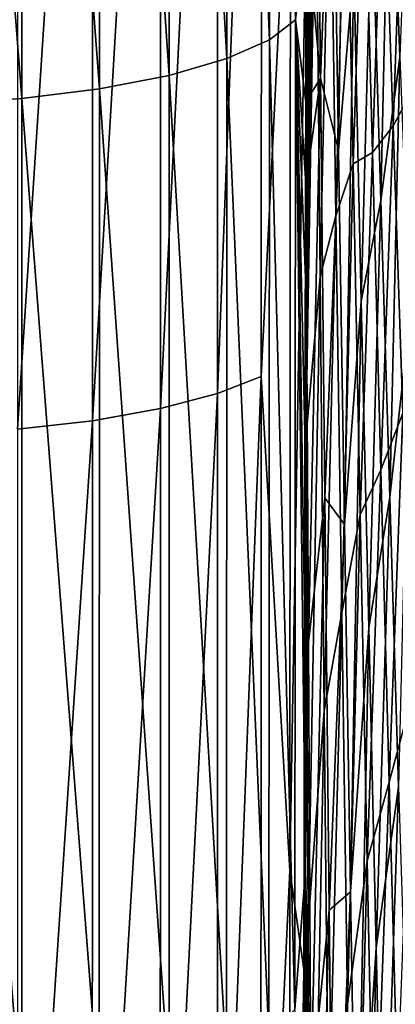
# Model space of a CAD drawing. Header units: metres. Extents: x -150 to 146, y -127 to 82.
# Tile 238 of 256: x 143.925 to 144.521, y -6.439 to -4.876. Entities that reach past the tile are written whole.
import ezdxf

# ---------------------------------------------------------------- set-up
doc = ezdxf.new("R2010")
doc.units = ezdxf.units.M
doc.layers.add('solid_ELLA_AP_WANNE_SW0001', color=7, linetype='CONTINUOUS')

msp = doc.modelspace()

# ---------------------------------------------------------------- linework, layer by layer
at = {"layer": 'solid_ELLA_AP_WANNE_SW0001'}
for points in [[(144.322037, -3.291622, -78.803589), (144.363739, -3.270529, -78.679604), (144.362732, -4.87609, -78.334106)], [(144.379517, -4.720098, -78.246262), (144.362732, -4.87609, -78.334106), (144.363739, -3.270529, -78.679604)], [(144.254379, -3.311716, -78.921844), (144.322037, -3.291622, -78.803589), (144.321274, -4.907602, -78.45594)], [(144.321274, -4.907602, -78.45594), (144.322037, -3.291622, -78.803589), (144.362732, -4.87609, -78.334106)], [(144.162552, -3.329494, -79.026649), (144.254379, -3.311716, -78.921844), (144.25386, -4.937653, -78.572205)], [(144.25386, -4.937653, -78.572205), (144.254379, -3.311716, -78.921844), (144.321274, -4.907602, -78.45594)], [(143.927872, -3.353934, -79.17131), (144.051346, -3.343812, -79.111259), (144.051193, -4.985757, -78.758606)], [(144.051193, -4.985757, -78.758606), (144.051346, -3.343812, -79.111259), (144.162231, -4.964274, -78.675301)], [(144.051346, -3.343812, -79.111259), (144.162552, -3.329494, -79.026649), (144.162231, -4.964274, -78.675301)], [(144.162231, -4.964274, -78.675301), (144.162552, -3.329494, -79.026649), (144.25386, -4.937653, -78.572205)], [(143.800049, -3.359646, -79.205521), (143.927872, -3.353934, -79.17131), (143.927841, -5.000993, -78.817825)], [(143.800095, -5.009656, -78.851669), (143.800049, -3.359646, -79.205521), (143.927841, -5.000993, -78.817825)], [(143.927841, -5.000993, -78.817825), (143.927872, -3.353934, -79.17131), (144.051193, -4.985757, -78.758606)], [(144.239059, -5.469441, 22.05323), (144.308472, -5.442305, 21.943602), (144.309189, -3.648458, 22.313354)], [(144.239548, -3.6666, 22.424685), (144.239059, -5.469441, 22.05323), (144.309189, -3.648458, 22.313354)], [(144.309189, -3.648458, 22.313354), (144.308472, -5.442305, 21.943602), (144.35466, -4.505676, 22.033285)], [(144.148041, -5.493265, 22.149563), (144.239059, -5.469441, 22.05323), (144.239548, -3.6666, 22.424685)], [(144.148331, -3.682506, 22.522451), (144.148041, -5.493265, 22.149563), (144.239548, -3.6666, 22.424685)], [(144.040009, -5.512395, 22.227018), (144.148041, -5.493265, 22.149563), (144.148331, -3.682506, 22.522451)], [(144.040146, -3.695254, 22.600992), (144.040009, -5.512395, 22.227018), (144.148331, -3.682506, 22.522451)], [(143.921356, -5.52597, 22.282101), (144.040009, -5.512395, 22.227018), (144.040146, -3.695254, 22.600992)], [(143.921387, -3.704271, 22.656761), (143.921356, -5.52597, 22.282101), (144.040146, -3.695254, 22.600992)], [(144.38826, -3.880671, 21.818373), (144.379623, -4.873712, 21.795109), (144.379623, -4.932838, 21.781082)], [(144.395081, -4.585497, 21.509785), (144.38826, -3.880671, 21.818373), (144.379623, -4.932838, 21.781082)], [(144.443527, -4.255412, -76.904366), (144.431244, -5.082864, -76.922684), (144.42157, -4.478557, -77.339859)], [(144.443527, -4.255412, -76.904366), (144.45549, -4.793463, -76.455017), (144.431244, -5.082864, -76.922684)], [(144.395386, -4.293481, -77.99231), (144.402481, -4.968948, -77.637039), (144.379517, -4.720098, -78.246262)], [(144.42157, -4.478557, -77.339859), (144.402481, -4.968948, -77.637039), (144.395386, -4.293481, -77.99231)], [(144.546783, -4.45755, -74.497543), (144.528458, -4.934641, -74.711945), (144.512527, -4.511553, -75.250351)], [(144.42157, -4.478557, -77.339859), (144.431244, -5.082864, -76.922684), (144.402481, -4.968948, -77.637039)], [(144.308472, -5.442305, 21.943602), (144.353806, -6.22647, 21.608894), (144.35466, -4.505676, 22.033285)], [(144.35466, -4.505676, 22.033285), (144.353806, -6.22647, 21.608894), (144.379654, -4.702425, 21.835169)], [(144.512527, -4.511553, -75.250351), (144.498535, -5.163068, -75.311111), (144.484299, -4.682431, -75.829872)], [(144.512527, -4.511553, -75.250351), (144.528458, -4.934641, -74.711945), (144.498535, -5.163068, -75.311111)], [(144.442673, -4.540081, 20.438477), (144.417633, -4.549045, 21.005127), (144.427002, -5.187254, 20.613646)], [(144.454147, -5.104852, 20.008541), (144.442673, -4.540081, 20.438477), (144.427002, -5.187254, 20.613646)], [(144.471283, -4.574839, 19.780527), (144.442673, -4.540081, 20.438477), (144.454147, -5.104852, 20.008541)], [(144.417633, -4.549045, 21.005127), (144.395081, -4.585497, 21.509785), (144.401825, -5.283352, 21.173635)], [(144.427002, -5.187254, 20.613646), (144.417633, -4.549045, 21.005127), (144.401825, -5.283352, 21.173635)], [(144.53476, -4.561067, 18.35494), (144.502045, -4.580845, 19.083719), (144.517685, -5.044414, 18.565775)], [(144.552246, -4.981263, 17.799479), (144.53476, -4.561067, 18.35494), (144.517685, -5.044414, 18.565775)], [(144.484909, -5.086486, 19.304234), (144.471283, -4.574839, 19.780527), (144.454147, -5.104852, 20.008541)], [(144.502045, -4.580845, 19.083719), (144.471283, -4.574839, 19.780527), (144.484909, -5.086486, 19.304234)], [(144.401825, -5.283352, 21.173635), (144.395081, -4.585497, 21.509785), (144.37912, -5.541622, 21.635752)], [(144.395081, -4.585497, 21.509785), (144.379227, -5.445117, 21.659529), (144.37912, -5.541622, 21.635752)], [(144.395081, -4.585497, 21.509785), (144.379303, -5.37699, 21.675583), (144.379227, -5.445117, 21.659529)], [(144.395081, -4.585497, 21.509785), (144.379395, -5.310012, 21.691055), (144.379303, -5.37699, 21.675583)], [(144.395081, -4.585497, 21.509785), (144.379486, -5.24421, 21.706232), (144.379395, -5.310012, 21.691055)], [(144.395081, -4.585497, 21.509785), (144.379547, -5.179594, 21.721392), (144.379486, -5.24421, 21.706232)], [(144.395081, -4.585497, 21.509785), (144.379578, -5.116201, 21.736616), (144.379547, -5.179594, 21.721392)], [(144.395081, -4.585497, 21.509785), (144.379593, -5.054004, 21.75172), (144.379578, -5.116201, 21.736616)], [(144.395081, -4.585497, 21.509785), (144.379608, -4.99291, 21.766582), (144.379593, -5.054004, 21.75172)], [(144.395081, -4.585497, 21.509785), (144.379623, -4.932838, 21.781082), (144.379608, -4.99291, 21.766582)], [(144.517685, -5.044414, 18.565775), (144.502045, -4.580845, 19.083719), (144.484909, -5.086486, 19.304234)], [(144.484299, -4.682431, -75.829872), (144.467361, -5.322413, -75.981598), (144.45549, -4.793463, -76.455017)], [(144.484299, -4.682431, -75.829872), (144.498535, -5.163068, -75.311111), (144.467361, -5.322413, -75.981598)], [(144.353806, -6.22647, 21.608894), (144.376114, -6.382995, 21.437849), (144.379654, -4.702425, 21.835169)], [(144.376114, -6.382995, 21.437849), (144.379639, -4.758537, 21.822212), (144.379654, -4.702425, 21.835169)], [(144.379517, -4.720098, -78.246262), (144.379333, -5.006156, -78.171547), (144.362732, -4.87609, -78.334106)], [(144.402481, -4.968948, -77.637039), (144.379333, -5.006156, -78.171547), (144.379517, -4.720098, -78.246262)], [(144.376114, -6.382995, 21.437849), (144.379639, -4.815607, 21.808811), (144.379639, -4.758537, 21.822212)], [(144.45549, -4.793463, -76.455017), (144.440826, -5.677149, -76.478439), (144.431244, -5.082864, -76.922684)], [(144.45549, -4.793463, -76.455017), (144.467361, -5.322413, -75.981598), (144.440826, -5.677149, -76.478439)], [(144.376114, -6.382995, 21.437849), (144.379623, -4.873712, 21.795109), (144.379639, -4.815607, 21.808811)], [(144.321274, -4.907602, -78.45594), (144.362732, -4.87609, -78.334106), (144.361908, -6.44688, -77.854752)], [(144.37854, -6.225012, -77.800262), (144.361908, -6.44688, -77.854752), (144.362732, -4.87609, -78.334106)], [(144.378723, -5.909766, -77.904907), (144.37854, -6.225012, -77.800262), (144.362732, -4.87609, -78.334106)], [(144.378937, -5.601106, -78.001183), (144.378723, -5.909766, -77.904907), (144.362732, -4.87609, -78.334106)], [(144.379135, -5.299584, -78.089828), (144.378937, -5.601106, -78.001183), (144.362732, -4.87609, -78.334106)], [(144.379242, -5.13659, -78.135818), (144.379135, -5.299584, -78.089828), (144.362732, -4.87609, -78.334106)], [(144.379333, -5.006156, -78.171547), (144.379242, -5.13659, -78.135818), (144.362732, -4.87609, -78.334106)], [(144.376114, -6.382995, 21.437849), (144.379623, -4.932838, 21.781082), (144.379623, -4.873712, 21.795109)], [(144.25386, -4.937653, -78.572205), (144.321274, -4.907602, -78.45594), (144.320648, -6.488571, -77.973564)], [(144.320648, -6.488571, -77.973564), (144.321274, -4.907602, -78.45594), (144.361908, -6.44688, -77.854752)], [(144.162231, -4.964274, -78.675301), (144.25386, -4.937653, -78.572205), (144.253418, -6.528353, -78.086975)], [(144.253418, -6.528353, -78.086975), (144.25386, -4.937653, -78.572205), (144.320648, -6.488571, -77.973564)], [(144.376114, -6.382995, 21.437849), (144.379608, -4.99291, 21.766582), (144.379623, -4.932838, 21.781082)], [(144.528458, -4.934641, -74.711945), (144.51265, -5.633752, -74.770355), (144.498535, -5.163068, -75.311111)], [(144.528458, -4.934641, -74.711945), (144.544281, -5.348725, -74.154297), (144.51265, -5.633752, -74.770355)], [(144.051193, -4.985757, -78.758606), (144.162231, -4.964274, -78.675301), (144.161957, -6.563623, -78.187599)], [(144.161957, -6.563623, -78.187599), (144.162231, -4.964274, -78.675301), (144.253418, -6.528353, -78.086975)], [(144.402481, -4.968948, -77.637039), (144.379242, -5.13659, -78.135818), (144.379333, -5.006156, -78.171547)], [(144.402481, -4.968948, -77.637039), (144.383347, -5.863717, -77.807465), (144.379242, -5.13659, -78.135818)], [(144.402481, -4.968948, -77.637039), (144.40947, -5.634604, -77.251785), (144.383347, -5.863717, -77.807465)], [(144.431244, -5.082864, -76.922684), (144.40947, -5.634604, -77.251785), (144.402481, -4.968948, -77.637039)], [(144.552246, -4.981263, 17.799479), (144.517685, -5.044414, 18.565775), (144.533188, -5.500517, 18.028986)], [(143.800095, -5.009656, -78.851669), (143.927841, -5.000993, -78.817825), (143.927795, -6.612368, -78.326851)], [(143.927795, -6.612368, -78.326851), (143.927841, -5.000993, -78.817825), (144.051056, -6.592119, -78.268951)], [(143.927841, -5.000993, -78.817825), (144.051193, -4.985757, -78.758606), (144.051056, -6.592119, -78.268951)], [(144.051056, -6.592119, -78.268951), (144.051193, -4.985757, -78.758606), (144.161957, -6.563623, -78.187599)], [(144.376114, -6.382995, 21.437849), (144.379593, -5.054004, 21.75172), (144.379608, -4.99291, 21.766582)], [(143.80011, -6.623934, -78.360031), (143.800095, -5.009656, -78.851669), (143.927795, -6.612368, -78.326851)], [(144.517685, -5.044414, 18.565775), (144.484909, -5.086486, 19.304234), (144.498413, -5.590595, 18.807562)], [(144.533188, -5.500517, 18.028986), (144.517685, -5.044414, 18.565775), (144.498413, -5.590595, 18.807562)], [(144.376114, -6.382995, 21.437849), (144.379578, -5.116201, 21.736616), (144.379593, -5.054004, 21.75172)], [(144.431244, -5.082864, -76.922684), (144.440826, -5.677149, -76.478439), (144.40947, -5.634604, -77.251785)], [(144.484909, -5.086486, 19.304234), (144.454147, -5.104852, 20.008541), (144.465515, -5.662068, 19.55649)], [(144.498413, -5.590595, 18.807562), (144.484909, -5.086486, 19.304234), (144.465515, -5.662068, 19.55649)], [(144.454147, -5.104852, 20.008541), (144.427002, -5.187254, 20.613646), (144.436264, -5.817409, 20.196857)], [(144.465515, -5.662068, 19.55649), (144.454147, -5.104852, 20.008541), (144.436264, -5.817409, 20.196857)], [(144.376114, -6.382995, 21.437849), (144.379547, -5.179594, 21.721392), (144.379578, -5.116201, 21.736616)], [(144.383347, -5.863717, -77.807465), (144.379135, -5.299584, -78.089828), (144.379242, -5.13659, -78.135818)], [(144.498535, -5.163068, -75.311111), (144.479111, -5.841251, -75.484573), (144.467361, -5.322413, -75.981598)], [(144.498535, -5.163068, -75.311111), (144.51265, -5.633752, -74.770355), (144.479111, -5.841251, -75.484573)], [(144.376114, -6.382995, 21.437849), (144.379486, -5.24421, 21.706232), (144.379547, -5.179594, 21.721392)], [(144.427002, -5.187254, 20.613646), (144.401825, -5.283352, 21.173635), (144.408463, -5.973151, 20.810259)], [(144.436264, -5.817409, 20.196857), (144.427002, -5.187254, 20.613646), (144.408463, -5.973151, 20.810259)], [(144.376114, -6.382995, 21.437849), (144.379395, -5.310012, 21.691055), (144.379486, -5.24421, 21.706232)], [(144.401825, -5.283352, 21.173635), (144.37912, -5.541622, 21.635752), (144.383072, -6.311166, 21.315863)], [(144.408463, -5.973151, 20.810259), (144.401825, -5.283352, 21.173635), (144.383072, -6.311166, 21.315863)], [(144.376114, -6.382995, 21.437849), (144.379303, -5.37699, 21.675583), (144.379395, -5.310012, 21.691055)], [(144.383347, -5.863717, -77.807465), (144.378937, -5.601106, -78.001183), (144.379135, -5.299584, -78.089828)], [(144.467361, -5.322413, -75.981598), (144.450317, -6.26024, -76.007576), (144.440826, -5.677149, -76.478439)], [(144.467361, -5.322413, -75.981598), (144.479111, -5.841251, -75.484573), (144.450317, -6.26024, -76.007576)], [(144.544281, -5.348725, -74.154297), (144.526672, -6.093523, -74.208092), (144.51265, -5.633752, -74.770355)], [(144.376114, -6.382995, 21.437849), (144.379227, -5.445117, 21.659529), (144.379303, -5.37699, 21.675583)], [(144.238647, -7.236345, 21.53726), (144.307861, -7.20038, 21.430082), (144.308472, -5.442305, 21.943602)], [(144.239059, -5.469441, 22.05323), (144.238647, -7.236345, 21.53726), (144.308472, -5.442305, 21.943602)], [(144.308472, -5.442305, 21.943602), (144.307861, -7.20038, 21.430082), (144.353806, -6.22647, 21.608894)], [(144.376114, -6.382995, 21.437849), (144.37912, -5.541622, 21.635752), (144.379227, -5.445117, 21.659529)], [(144.147781, -7.267946, 21.631485), (144.238647, -7.236345, 21.53726), (144.239059, -5.469441, 22.05323)], [(144.148041, -5.493265, 22.149563), (144.147781, -7.267946, 21.631485), (144.239059, -5.469441, 22.05323)], [(144.039886, -7.293351, 21.707302), (144.147781, -7.267946, 21.631485), (144.148041, -5.493265, 22.149563)], [(144.040009, -5.512395, 22.227018), (144.039886, -7.293351, 21.707302), (144.148041, -5.493265, 22.149563)], [(144.533188, -5.500517, 18.028986), (144.498413, -5.590595, 18.807562), (144.511795, -6.086373, 18.29077)], [(144.548553, -5.948451, 17.473705), (144.533188, -5.500517, 18.028986), (144.511795, -6.086373, 18.29077)], [(143.921326, -7.311413, 21.761284), (144.039886, -7.293351, 21.707302), (144.040009, -5.512395, 22.227018)], [(143.921356, -5.52597, 22.282101), (143.921326, -7.311413, 21.761284), (144.040009, -5.512395, 22.227018)], [(144.376114, -6.382995, 21.437849), (144.379089, -5.584672, 21.624811), (144.37912, -5.541622, 21.635752)], [(144.37912, -5.541622, 21.635752), (144.378784, -6.269709, 21.432837), (144.378738, -6.352097, 21.408237)], [(144.383072, -6.311166, 21.315863), (144.37912, -5.541622, 21.635752), (144.378738, -6.352097, 21.408237)], [(144.37912, -5.541622, 21.635752), (144.378815, -6.188607, 21.456852), (144.378784, -6.269709, 21.432837)], [(144.37912, -5.541622, 21.635752), (144.378845, -6.108899, 21.48031), (144.378815, -6.188607, 21.456852)], [(144.37912, -5.541622, 21.635752), (144.37886, -6.030504, 21.503143), (144.378845, -6.108899, 21.48031)], [(144.37912, -5.541622, 21.635752), (144.378891, -5.953327, 21.525278), (144.37886, -6.030504, 21.503143)], [(144.37912, -5.541622, 21.635752), (144.378922, -5.877278, 21.546644), (144.378891, -5.953327, 21.525278)], [(144.37912, -5.541622, 21.635752), (144.378952, -5.802342, 21.56723), (144.378922, -5.877278, 21.546644)], [(144.37912, -5.541622, 21.635752), (144.378998, -5.728622, 21.587122), (144.378952, -5.802342, 21.56723)], [(144.37912, -5.541622, 21.635752), (144.379044, -5.65608, 21.606319), (144.378998, -5.728622, 21.587122)], [(144.37912, -5.541622, 21.635752), (144.379089, -5.584672, 21.624811), (144.379044, -5.65608, 21.606319)], [(144.376114, -6.382995, 21.437849), (144.379044, -5.65608, 21.606319), (144.379089, -5.584672, 21.624811)], [(144.498413, -5.590595, 18.807562), (144.465515, -5.662068, 19.55649), (144.476761, -6.210852, 19.082567)], [(144.511795, -6.086373, 18.29077), (144.498413, -5.590595, 18.807562), (144.476761, -6.210852, 19.082567)], [(144.383347, -5.863717, -77.807465), (144.378723, -5.909766, -77.904907), (144.378937, -5.601106, -78.001183)], [(144.40947, -5.634604, -77.251785), (144.38739, -6.57903, -77.448257), (144.383347, -5.863717, -77.807465)], [(144.40947, -5.634604, -77.251785), (144.416397, -6.289082, -76.83696), (144.38739, -6.57903, -77.448257)], [(144.440826, -5.677149, -76.478439), (144.416397, -6.289082, -76.83696), (144.40947, -5.634604, -77.251785)], [(144.51265, -5.633752, -74.770355), (144.490768, -6.348987, -74.964447), (144.479111, -5.841251, -75.484573)], [(144.51265, -5.633752, -74.770355), (144.526672, -6.093523, -74.208092), (144.490768, -6.348987, -74.964447)], [(144.376114, -6.382995, 21.437849), (144.378998, -5.728622, 21.587122), (144.379044, -5.65608, 21.606319)], [(144.465515, -5.662068, 19.55649), (144.436264, -5.817409, 20.196857), (144.445419, -6.438486, 19.755064)], [(144.476761, -6.210852, 19.082567), (144.465515, -5.662068, 19.55649), (144.445419, -6.438486, 19.755064)], [(144.440826, -5.677149, -76.478439), (144.450317, -6.26024, -76.007576), (144.416397, -6.289082, -76.83696)], [(144.376114, -6.382995, 21.437849), (144.378952, -5.802342, 21.56723), (144.378998, -5.728622, 21.587122)], [(144.376114, -6.382995, 21.437849), (144.378922, -5.877278, 21.546644), (144.378952, -5.802342, 21.56723)], [(144.436264, -5.817409, 20.196857), (144.408463, -5.973151, 20.810259), (144.415039, -6.65381, 20.419981)], [(144.445419, -6.438486, 19.755064), (144.436264, -5.817409, 20.196857), (144.415039, -6.65381, 20.419981)], [(144.479111, -5.841251, -75.484573), (144.459702, -6.831022, -75.510674), (144.450317, -6.26024, -76.007576)], [(144.479111, -5.841251, -75.484573), (144.490768, -6.348987, -74.964447), (144.459702, -6.831022, -75.510674)], [(144.383347, -5.863717, -77.807465), (144.37854, -6.225012, -77.800262), (144.378723, -5.909766, -77.904907)], [(144.383347, -5.863717, -77.807465), (144.38739, -6.57903, -77.448257), (144.37854, -6.225012, -77.800262)], [(144.376114, -6.382995, 21.437849), (144.378891, -5.953327, 21.525278), (144.378922, -5.877278, 21.546644)], [(144.376114, -6.382995, 21.437849), (144.37886, -6.030504, 21.503143), (144.378891, -5.953327, 21.525278)], [(144.548553, -5.948451, 17.473705), (144.511795, -6.086373, 18.29077), (144.525055, -6.573078, 17.754244)], [(144.408463, -5.973151, 20.810259), (144.383072, -6.311166, 21.315863), (144.386978, -7.070715, 20.965822)], [(144.415039, -6.65381, 20.419981), (144.408463, -5.973151, 20.810259), (144.386978, -7.070715, 20.965822)], [(144.376114, -6.382995, 21.437849), (144.378845, -6.108899, 21.48031), (144.37886, -6.030504, 21.503143)], [(144.511795, -6.086373, 18.29077), (144.476761, -6.210852, 19.082567), (144.487885, -6.750363, 18.58709)], [(144.525055, -6.573078, 17.754244), (144.511795, -6.086373, 18.29077), (144.487885, -6.750363, 18.58709)], [(144.526672, -6.093523, -74.208092), (144.502304, -6.844631, -74.42173), (144.490768, -6.348987, -74.964447)], [(144.526672, -6.093523, -74.208092), (144.540558, -6.541421, -73.624794), (144.502304, -6.844631, -74.42173)], [(144.376114, -6.382995, 21.437849), (144.378815, -6.188607, 21.456852), (144.378845, -6.108899, 21.48031)], [(144.376114, -6.382995, 21.437849), (144.378784, -6.269709, 21.432837), (144.378815, -6.188607, 21.456852)], [(144.476761, -6.210852, 19.082567), (144.445419, -6.438486, 19.755064), (144.454468, -7.049469, 19.288578)], [(144.487885, -6.750363, 18.58709), (144.476761, -6.210852, 19.082567), (144.454468, -7.049469, 19.288578)], [(144.307861, -7.20038, 21.430082), (144.353088, -7.908548, 21.050514), (144.353806, -6.22647, 21.608894)], [(144.353806, -6.22647, 21.608894), (144.353088, -7.908548, 21.050514), (144.376114, -6.382995, 21.437849)], [(144.37854, -6.225012, -77.800262), (144.378357, -6.547526, -77.687004), (144.361908, -6.44688, -77.854752)], [(144.38739, -6.57903, -77.448257), (144.378357, -6.547526, -77.687004), (144.37854, -6.225012, -77.800262)], [(144.450317, -6.26024, -76.007576), (144.423233, -6.931105, -76.393074), (144.416397, -6.289082, -76.83696)], [(144.450317, -6.26024, -76.007576), (144.459702, -6.831022, -75.510674), (144.423233, -6.931105, -76.393074)], [(144.376114, -6.382995, 21.437849), (144.378738, -6.352097, 21.408237), (144.378784, -6.269709, 21.432837)], [(144.416397, -6.289082, -76.83696), (144.391373, -7.281716, -77.057976), (144.38739, -6.57903, -77.448257)], [(144.416397, -6.289082, -76.83696), (144.423233, -6.931105, -76.393074), (144.391373, -7.281716, -77.057976)], [(144.383072, -6.311166, 21.315863), (144.37825, -7.156643, 21.153191), (144.378189, -7.25333, 21.120211)], [(144.386978, -7.070715, 20.965822), (144.383072, -6.311166, 21.315863), (144.378189, -7.25333, 21.120211)], [(144.383072, -6.311166, 21.315863), (144.378311, -7.061371, 21.185143), (144.37825, -7.156643, 21.153191)], [(144.383072, -6.311166, 21.315863), (144.378372, -6.967623, 21.215986), (144.378311, -7.061371, 21.185143)], [(144.383072, -6.311166, 21.315863), (144.378433, -6.875393, 21.245808), (144.378372, -6.967623, 21.215986)], [(144.383072, -6.311166, 21.315863), (144.378494, -6.784633, 21.274736), (144.378433, -6.875393, 21.245808)], [(144.383072, -6.311166, 21.315863), (144.378555, -6.695286, 21.302893), (144.378494, -6.784633, 21.274736)], [(144.383072, -6.311166, 21.315863), (144.378601, -6.607324, 21.330364), (144.378555, -6.695286, 21.302893)], [(144.383072, -6.311166, 21.315863), (144.378662, -6.520837, 21.357054), (144.378601, -6.607324, 21.330364)], [(144.383072, -6.311166, 21.315863), (144.378708, -6.435783, 21.382994), (144.378662, -6.520837, 21.357054)], [(144.383072, -6.311166, 21.315863), (144.378738, -6.352097, 21.408237), (144.378708, -6.435783, 21.382994)], [(144.376114, -6.382995, 21.437849), (144.378708, -6.435783, 21.382994), (144.378738, -6.352097, 21.408237)], [(144.490768, -6.348987, -74.964447), (144.468979, -7.388384, -74.988304), (144.459702, -6.831022, -75.510674)], [(144.490768, -6.348987, -74.964447), (144.502304, -6.844631, -74.42173), (144.468979, -7.388384, -74.988304)], [(144.353088, -7.908548, 21.050514), (144.375244, -8.040258, 20.871859), (144.376114, -6.382995, 21.437849)], [(144.376114, -6.382995, 21.437849), (144.375244, -8.040258, 20.871859), (144.378708, -6.435783, 21.382994)], [(144.375244, -8.040258, 20.871859), (144.378662, -6.520837, 21.357054), (144.378708, -6.435783, 21.382994)], [(144.445419, -6.438486, 19.755064), (144.415039, -6.65381, 20.419981), (144.421524, -7.324245, 20.003134)], [(144.454468, -7.049469, 19.288578), (144.445419, -6.438486, 19.755064), (144.421524, -7.324245, 20.003134)]]:
    msp.add_3dface(points, dxfattribs=at)

doc.saveas('drawing.dxf')
